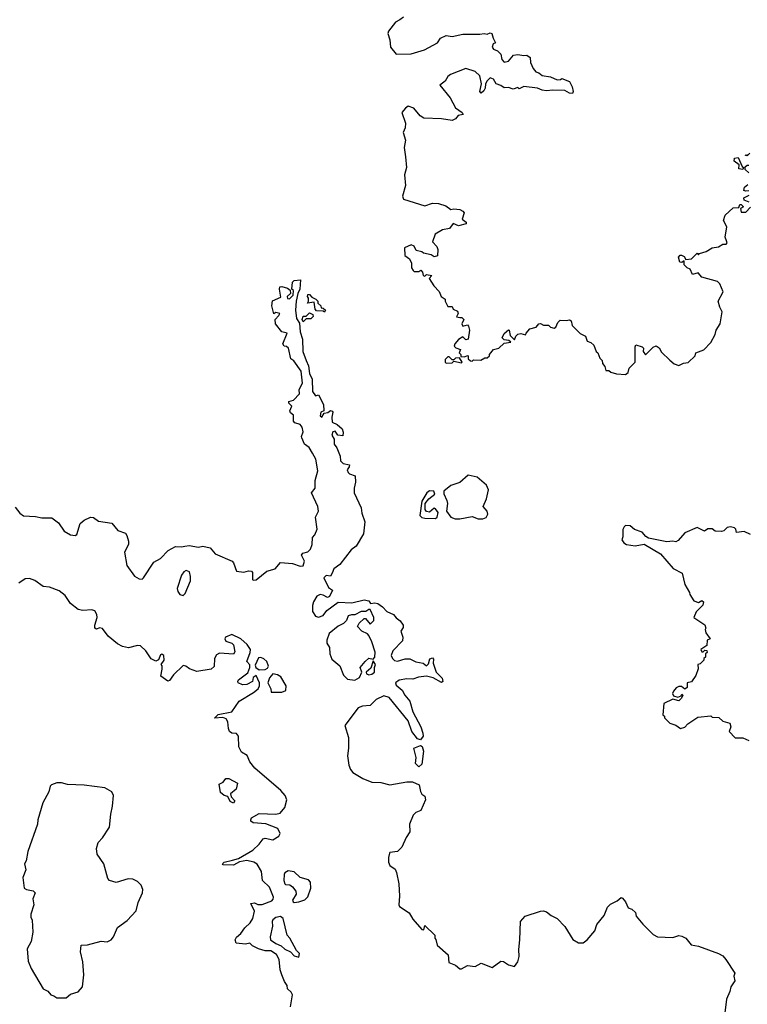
# Model space of a CAD drawing. Extents: x 2528705 to 2678277, y 911730 to 1023331.
# Tile 51 of 241: x 2606670 to 2611455, y 936771 to 943246. Entities that reach past the tile are written whole.
import ezdxf

# ---------------------------------------------------------------- set-up
doc = ezdxf.new("R2010")
doc.units = 0

msp = doc.modelspace()

# ---------------------------------------------------------------- linework, layer by layer
at = {"layer": '0CON20XD'}
for points in [[(2609195, 943263.8), (2609170, 943245)], [(2609170, 943245), (2609140.5, 943229.5), (2609095, 943170), (2609091.2, 943155), (2609104.3, 943114.3), (2609108, 943065), (2609145, 943020), (2609245, 943022.5), (2609333, 943047), (2609416.7, 943095), (2609437.5, 943125), (2609475, 943143.3), (2609515, 943136), (2609585, 943151.2), (2609695, 943150), (2609725, 943156), (2609745, 943150), (2609765, 943160), (2609775.7, 943155.7), (2609784, 943124), (2609800, 943095), (2609783.6, 943086.4), (2609776.7, 943065), (2609785, 943053.3), (2609812.5, 943042.5), (2609835, 943020), (2609841.2, 942985), (2609855, 942966.7), (2609885, 942974), (2609917.7, 943012.3), (2609945, 943017.5), (2609985, 943010), (2610005, 943013.3), (2610027.7, 942997.7), (2610030, 942965), (2610047.5, 942925), (2610065, 942902.5), (2610085, 942896.7), (2610105, 942878.8), (2610161.2, 942871.2), (2610205, 942850), (2610227, 942853), (2610235, 942860), (2610285, 942840), (2610304, 942805), (2610308.8, 942775), (2610305, 942760), (2610285, 942763.3), (2610255, 942780), (2610175, 942782.5), (2610135, 942777.5), (2610105, 942782.5), (2610075, 942796.7), (2609985, 942807.5), (2609955, 942792.5), (2609945, 942800), (2609915, 942790), (2609885, 942800), (2609855, 942797.5), (2609833.6, 942813.6), (2609803.9, 942823.9), (2609786.7, 942855), (2609765, 942863.8), (2609744.3, 942845), (2609733.8, 942825), (2609731.2, 942795), (2609722.3, 942777.7), (2609705, 942763.3), (2609696.7, 942775), (2609706.2, 942825), (2609697, 942877), (2609665, 942906.2), (2609605, 942924.2), (2609502.5, 942885), (2609485, 942872.5), (2609467.7, 942842.3), (2609432.5, 942815), (2609501.7, 942731.7), (2609535.9, 942665.9), (2609580, 942635), (2609587.5, 942622.5), (2609553.9, 942616.1), (2609536.4, 942593.6), (2609515, 942583.8), (2609445, 942593.8), (2609328.3, 942598.3), (2609303, 942613), (2609262.5, 942665), (2609225, 942676.7), (2609207.5, 942665), (2609183.3, 942635), (2609206.2, 942565), (2609204.2, 942535.8), (2609191.4, 942505), (2609206.9, 942455), (2609199.4, 942405), (2609206.5, 942343.5), (2609212.9, 942275), (2609200.8, 942225), (2609207.5, 942155), (2609188, 942085), (2609194, 942065), (2609335, 942022.5), (2609385, 942040), (2609425, 942037.5), (2609471.7, 942021.7), (2609505, 941997.5), (2609525, 942002.5), (2609565, 941997.5), (2609585, 941987.5), (2609593.3, 941975), (2609580, 941935), (2609606.7, 941915), (2609606.2, 941903.8), (2609555, 941891.2), (2609520, 941905), (2609497, 941873), (2609450, 941865), (2609403.3, 941835), (2609383.8, 941785), (2609412.5, 941755), (2609420, 941735), (2609416.7, 941693.3), (2609395, 941686.7), (2609375, 941700), (2609325, 941710), (2609315, 941720), (2609278.3, 941728.3), (2609265, 941757.5), (2609245, 941766.7), (2609200, 941745), (2609202.5, 941695), (2609233.6, 941673.6), (2609247.5, 941645), (2609247.5, 941615), (2609257, 941597), (2609265, 941590), (2609295, 941590), (2609308.3, 941598.3), (2609320, 941585), (2609323, 941563), (2609335, 941560), (2609345, 941570), (2609380, 941565), (2609362.5, 941545), (2609392.5, 941495), (2609428.3, 941458.3), (2609442.5, 941425), (2609467.5, 941407.5), (2609467.5, 941395), (2609485, 941360), (2609515, 941360), (2609521.7, 941341.7), (2609549.3, 941329.3), (2609552.5, 941315), (2609543, 941293), (2609565, 941287.5), (2609576.7, 941286.7), (2609590, 941275), (2609577.5, 941245), (2609585, 941230), (2609615, 941240), (2609621.7, 941231.7), (2609627.5, 941205), (2609620, 941145), (2609605, 941140), (2609585, 941160), (2609555, 941142.5), (2609532.5, 941115), (2609528.3, 941098.3), (2609538.3, 941088.3), (2609568.3, 941078.3), (2609560, 941055), (2609570, 941045), (2609571.7, 941031.7), (2609595, 941030), (2609615, 941037.5), (2609620, 941035), (2609620, 941015), (2609635, 941002.5), (2609645, 941000), (2609655, 941010), (2609703, 941007), (2609728.3, 941021.7), (2609745, 941022.5), (2609760, 941035), (2609760, 941045), (2609785, 941077.5), (2609820, 941085), (2609855, 941120), (2609900, 941125), (2609887, 941137), (2609855, 941140), (2609842.5, 941155), (2609855, 941182.5), (2609885, 941207.5), (2609890, 941205), (2609895, 941170), (2609925, 941140), (2609932.5, 941165), (2609945, 941177.5), (2609965, 941182.5), (2609997, 941173), (2610000, 941185), (2610025, 941212.5), (2610066.1, 941223.9), (2610083, 941247), (2610095, 941247.5), (2610115, 941236.7), (2610147, 941237), (2610160, 941225), (2610185, 941217.5), (2610196.4, 941223.6), (2610210, 941255), (2610225, 941270), (2610263, 941267), (2610285, 941272.5), (2610296.1, 941266.1), (2610303.3, 941235), (2610313.6, 941223.6), (2610355, 941182.5), (2610390, 941165), (2610402, 941132), (2610425, 941123.3), (2610446.7, 941105), (2610460, 941065), (2610472.5, 941055), (2610485, 941020), (2610500, 941005), (2610502.5, 940985), (2610517.5, 940965), (2610525, 940940), (2610545, 940940), (2610558.3, 940928.3), (2610595, 940916.7), (2610655, 940913.3)], [(2611471.7, 942368.3), (2611455, 942350), (2611440, 942355), (2611460, 942360)], [(2611425, 942260), (2611400, 942265), (2611401.7, 942291.7), (2611367.5, 942315), (2611370, 942335), (2611395, 942340), (2611421.7, 942281.7), (2611430, 942275), (2611425, 942260)], [(2611465, 942240), (2611441.7, 942261.7), (2611441.7, 942278.3), (2611455, 942290), (2611465, 942290)], [(2611465, 942120), (2611445, 942117.5), (2611433, 942123), (2611437.5, 942145), (2611458.3, 942161.7)], [(2611466.7, 942046.7), (2611435, 942060), (2611432.5, 942075), (2611468.3, 942091.7)], [(2610655, 940913.3), (2610672.5, 940925), (2610677.5, 940955), (2610718.1, 940995), (2610717.5, 941095), (2610722.5, 941107.5), (2610762.5, 941095), (2610772.5, 941085), (2610770, 941065), (2610785, 941042.5), (2610835, 941092.5), (2610855, 941102.5), (2610875, 941087.5), (2610890.5, 941060.5), (2610945, 941007.5), (2610975, 940982.5), (2611005, 940972.5), (2611035, 940987.5), (2611065, 940992.5), (2611112.5, 941035), (2611117.5, 941055), (2611170, 941075), (2611215.8, 941124.2), (2611243.3, 941175), (2611250, 941205), (2611276, 941245), (2611288.8, 941325), (2611273.3, 941355), (2611263.8, 941395), (2611297, 941457), (2611275, 941510), (2611260, 941525), (2611155, 941552.5), (2611131.7, 941581.7), (2611095, 941570), (2611080, 941605), (2611060, 941615), (2611040, 941635), (2611040, 941660), (2611025, 941650), (2611011.7, 941651.7), (2611002.5, 941685), (2611013, 941697), (2611023, 941697), (2611039.3, 941689.3), (2611050, 941670), (2611087, 941673), (2611125, 941710), (2611135, 941700), (2611141.7, 941708.3), (2611185, 941722.5), (2611225, 941746.7), (2611265, 941752.5), (2611295, 941770), (2611315, 941770), (2611321.7, 941778.3), (2611318.3, 941791.7), (2611308.8, 941815), (2611320, 941885), (2611297.5, 941925), (2611310, 941960), (2611361.7, 942008.3), (2611398.3, 942011.7), (2611405, 942030), (2611415, 942030), (2611430, 942015), (2611410, 942005), (2611415, 941980), (2611445, 941980), (2611477, 942013)], [(2606640.7, 940040.7), (2606670, 940000), (2606695, 939984.4), (2606775, 939979.4), (2606815, 939970), (2606880.3, 939970.3), (2606925, 939937.5), (2606962.2, 939882.2), (2607005, 939858.6), (2607035, 939854), (2607045, 939860), (2607067.8, 939932.2), (2607095, 939955.8), (2607135, 939974), (2607155, 939973.3), (2607188.8, 939948.8), (2607275, 939936), (2607315, 939886), (2607365, 939868.8), (2607373.8, 939855), (2607385.9, 939815.9), (2607386.1, 939793.9), (2607360, 939745), (2607375, 939657.5), (2607425, 939585.6), (2607455, 939568.5), (2607475, 939567.1), (2607484.2, 939575), (2607551.1, 939678.9), (2607596.9, 939703.1), (2607647.1, 939755), (2607695, 939782.5), (2607735, 939778.8), (2607756.9, 939783.1), (2607785, 939789.3), (2607845, 939777.5), (2607875, 939784.2), (2607921.9, 939771.9), (2607954.5, 939734.5), (2608066.2, 939685), (2608076.2, 939675), (2608095, 939618.8), (2608145, 939613.3), (2608175, 939622.5), (2608195, 939620), (2608201.7, 939611.7), (2608200, 939565), (2608205, 939560), (2608225, 939562.5), (2608295, 939620), (2608350, 939635), (2608384.4, 939675.6), (2608465, 939670.9), (2608515, 939651.5), (2608534.5, 939655.5), (2608543.3, 939685), (2608523.3, 939725), (2608532.9, 939737.1), (2608565, 939747.1), (2608582.9, 939765), (2608594.2, 939795), (2608595, 939840), (2608610.7, 939859.3), (2608625.8, 939895), (2608616, 939975), (2608634.2, 940015), (2608631.4, 940045), (2608588.8, 940135), (2608613.8, 940165), (2608612.9, 940215), (2608629.7, 940279.7), (2608616.9, 940355), (2608595.4, 940395.4), (2608573.4, 940433.4), (2608543.8, 940455), (2608526.1, 940496.1), (2608523.8, 940505), (2608534.2, 940535), (2608527.1, 940567.1), (2608515, 940583.3), (2608480, 940595), (2608470, 940605), (2608470, 940645), (2608451.7, 940661.7), (2608447.5, 940675), (2608460, 940705), (2608440, 940725), (2608440, 940735), (2608470, 940745), (2608510, 940785), (2608507.5, 940815), (2608530, 940855), (2608520, 940935), (2608473, 941003), (2608452.5, 941015), (2608437.5, 941085), (2608425, 941097.5), (2608410, 941100), (2608400, 941115), (2608430, 941185), (2608395, 941192.5), (2608353.3, 941245), (2608350, 941275), (2608375, 941300), (2608380, 941315), (2608355, 941320), (2608341.7, 941311.7), (2608328.8, 941365), (2608333.6, 941396.4), (2608387.5, 941422.5), (2608377.5, 941475), (2608380, 941490), (2608395, 941492.5), (2608431.7, 941481.7), (2608448.3, 941468.3), (2608450, 941445), (2608430, 941425), (2608431.7, 941411.7), (2608445, 941410), (2608467.5, 941435), (2608470, 941465), (2608460, 941475), (2608465, 941520), (2608475, 941530), (2608517.5, 941535), (2608513.3, 941475), (2608498.8, 941445), (2608487.5, 941395), (2608483.8, 941335), (2608490.7, 941280.7), (2608510, 941250), (2608513.9, 941193.9), (2608530, 941145), (2608531.2, 941065), (2608554.3, 941004.3), (2608569.3, 940969.3), (2608575, 940920), (2608593, 940883), (2608595, 940800), (2608615, 940772.5), (2608635, 940780), (2608668.8, 940715), (2608670, 940675), (2608650, 940665), (2608645, 940640), (2608657, 940633), (2608671.7, 940658.3), (2608697, 940663), (2608715, 940676.7), (2608725, 940672.5), (2608730, 940665), (2608723, 940633), (2608725, 940600), (2608757.5, 940585), (2608790, 940555), (2608796.4, 940533.6), (2608795, 940510), (2608763, 940513), (2608745, 940540), (2608730, 940535), (2608722.5, 940515), (2608737, 940487), (2608737.5, 940455), (2608755, 940430), (2608777.5, 940375), (2608780, 940345), (2608798.3, 940328.3), (2608838.3, 940318.3), (2608836.7, 940305), (2608823.3, 940286.7), (2608829.3, 940269.3), (2608839.3, 940259.3), (2608877, 940247), (2608879.2, 940205), (2608868.9, 940165), (2608869.5, 940135), (2608915, 940036.7), (2608920.3, 940000.3), (2608939.5, 939945), (2608931.2, 939865), (2608882.9, 939785), (2608849.5, 939760.5), (2608775, 939663.9), (2608736.2, 939633.8), (2608724.5, 939605.5)], [(2608675, 941322.5), (2608665, 941330), (2608621.7, 941331.7), (2608613, 941343), (2608607.5, 941387.5), (2608561.7, 941381.7), (2608570, 941395), (2608570, 941415), (2608562.5, 941425), (2608565, 941440), (2608575, 941440), (2608591.7, 941421.7), (2608618.3, 941408.3), (2608630, 941395), (2608631.7, 941381.7), (2608650, 941365), (2608651.7, 941351.7), (2608665, 941350), (2608680, 941335), (2608675, 941322.5)], [(2608535, 941260), (2608527.5, 941275), (2608533.6, 941296.4), (2608555, 941297.5), (2608575, 941317.5), (2608598.3, 941308.3), (2608600, 941295), (2608585, 941280), (2608555, 941280), (2608535, 941260)], [(2609475, 940987.5), (2609515, 940990), (2609525, 941000), (2609575, 940990), (2609580, 940995), (2609561.7, 941021.7), (2609535, 941020), (2609525, 941010), (2609515, 941010), (2609495, 941030), (2609485, 941030), (2609468.3, 941011.7), (2609467.5, 940995), (2609475, 940987.5)], [(2609685, 939962.9), (2609715, 939964), (2609738.3, 939971.7), (2609748.8, 939995), (2609743.8, 940013.8), (2609717.5, 940045), (2609740, 940095), (2609753.3, 940155), (2609740, 940185), (2609678.3, 940238.3), (2609618.3, 940251.7), (2609565, 940202.5), (2609505, 940182.5), (2609460, 940145), (2609458.3, 940128.3), (2609480, 940085), (2609482.5, 940065), (2609475.8, 940015), (2609505.8, 939975), (2609534.5, 939964.5), (2609565, 939964.4), (2609645, 939978.6), (2609685, 939962.9)], [(2609404.2, 939965.8), (2609415, 939973.8), (2609422, 940005), (2609405, 940030), (2609395, 940034), (2609365, 940006.9), (2609345, 940011.4), (2609337.1, 940025), (2609337.5, 940065), (2609360, 940095), (2609400, 940125), (2609392.5, 940145), (2609365, 940147.5), (2609346.7, 940135), (2609315, 940080), (2609300.6, 939985), (2609315, 939971.9), (2609335, 939968.9), (2609404.2, 939965.8)], [(2611475, 939860), (2611435, 939880), (2611383, 939873), (2611380, 939895), (2611370, 939905), (2611345, 939910), (2611323.3, 939906.7), (2611300, 939885), (2611285, 939880), (2611243, 939883), (2611225, 939897.5), (2611195, 939897.5), (2611173.6, 939883.6), (2611125, 939907.5), (2611045, 939871.2), (2610999.5, 939820.5), (2610985, 939812.5), (2610965, 939817.5), (2610925, 939812.5), (2610805, 939837.5), (2610787, 939847), (2610762.5, 939875), (2610714.1, 939894.1), (2610685, 939917.5), (2610655, 939920), (2610645, 939910), (2610637, 939893), (2610637.5, 939845), (2610630, 939825), (2610642.5, 939805), (2610660, 939795), (2610717, 939787), (2610777, 939797), (2610885, 939732.5), (2610967, 939637), (2611025.8, 939605.8), (2611045, 939532.5), (2611075, 939480), (2611076.7, 939465), (2611103.8, 939423.8), (2611135, 939413.3), (2611155, 939427.5), (2611167, 939417), (2611163.3, 939395), (2611118.3, 939351.7), (2611103.3, 939315), (2611175, 939267.5), (2611182.5, 939245), (2611177.5, 939235), (2611182.5, 939215), (2611210, 939175), (2611190, 939165), (2611188.3, 939131.7), (2611150, 939105), (2611155, 939090), (2611165, 939090), (2611175, 939100), (2611188.3, 939098.3), (2611190, 939085), (2611180, 939075), (2611180, 939055), (2611170, 939045), (2611170, 939035), (2611145, 939010), (2611130, 939005), (2611131.7, 938978.3), (2611117, 938933), (2611088.3, 938891.7), (2611060, 938885), (2611060, 938855), (2611045, 938842.5), (2611021.7, 938861.7), (2611005, 938860), (2610987, 938853), (2610969.3, 938830.7), (2610962.5, 938815), (2610970, 938800), (2610998.3, 938791.7), (2611020, 938800), (2611025, 938810), (2611030, 938805), (2611022.5, 938785), (2611005, 938767.5), (2610965, 938777.5), (2610905, 938750), (2610900, 938675), (2610910, 938665), (2610910, 938655), (2610945, 938620), (2610985, 938607.5), (2611015, 938583.8), (2611045, 938593.3), (2611063.6, 938616.4), (2611130.7, 938659.3), (2611215, 938667.5), (2611225, 938660), (2611267, 938657), (2611295, 938632.5), (2611339.3, 938619.3), (2611346.7, 938595), (2611336.7, 938565), (2611375, 938523.8), (2611425, 938522.5), (2611465, 938506.7)], [(2607745, 939460), (2607758, 939472), (2607793.1, 939555), (2607794, 939585), (2607786.7, 939615), (2607765, 939623.8), (2607748.8, 939615), (2607735, 939593.3), (2607705.7, 939505), (2607709.4, 939485), (2607722.5, 939465), (2607745, 939460)], [(2608069.5, 937719.5), (2608109.5, 937730.5), (2608204, 937785), (2608245, 937823.8), (2608270.8, 937859.2), (2608285, 937863.3), (2608335, 937853.3), (2608375, 937877.5), (2608383.3, 937895), (2608367, 937927), (2608288.3, 937958.3), (2608205, 937963.8), (2608190, 937975), (2608190, 937985), (2608195, 937996.7), (2608245, 938026), (2608355, 938021.9), (2608382.1, 938027.9), (2608414, 938066), (2608426.5, 938116.5), (2608416.7, 938145), (2608387.5, 938177.5), (2608216.7, 938325), (2608183.1, 938365), (2608165, 938406.2), (2608128.8, 938428.8), (2608112, 938465), (2608110, 938535), (2608095, 938552.9), (2608065, 938554.3), (2608050.8, 938565), (2608042.5, 938585), (2608038.5, 938628.5), (2608028.9, 938648.9), (2608005, 938657.1), (2607951.7, 938651.7), (2607975, 938676.9), (2608065, 938693.8), (2608113.8, 938765), (2608208.3, 938821.7), (2608237.5, 938845), (2608246.7, 938865), (2608246.7, 938885), (2608225, 938932.5), (2608205, 938920), (2608200, 938895), (2608163.3, 938875), (2608135, 938871.5), (2608107.5, 938885), (2608104.4, 938895), (2608110, 938905), (2608169.4, 938950.6), (2608183.8, 938985), (2608182.5, 939002.5), (2608163.3, 939025), (2608186.7, 939085), (2608188, 939105), (2608165, 939138), (2608123.3, 939175), (2608065, 939203.8), (2608023.8, 939185), (2608018.8, 939175), (2608025, 939160), (2608065, 939146.7), (2608076.1, 939136.1), (2608085, 939090), (2608075, 939073.3), (2607985, 939080), (2607965, 939070), (2607951.1, 939045), (2607948, 938992), (2607930, 938975), (2607835, 938960), (2607786.9, 938976.9), (2607762.5, 938995), (2607745, 939000), (2607681.5, 938938.5), (2607655, 938900), (2607645, 938896.7), (2607598.3, 938928.3), (2607606.7, 938975), (2607606.4, 938996.4), (2607600, 939005), (2607620, 939035), (2607617.5, 939065), (2607605, 939073.3), (2607595, 939070), (2607582.5, 939037.5), (2607565, 939027.5), (2607535, 939043.3), (2607500, 939095), (2607465, 939127.5), (2607445, 939131.5), (2607385, 939115.6), (2607345, 939124.5), (2607312.4, 939142.4), (2607252.2, 939192.2), (2607215, 939243.3), (2607195, 939246.2), (2607175, 939237.5), (2607163.8, 939243.8), (2607163.3, 939265), (2607178.8, 939315), (2607178, 939335), (2607165, 939358), (2607145.5, 939365.5), (2607085, 939360), (2607055, 939366.9), (2607005, 939407.5), (2606969.5, 939459.5), (2606929.7, 939489.7), (2606865, 939514.5), (2606825, 939519.1), (2606768.7, 939558.7), (2606735, 939572.1), (2606705, 939570), (2606665, 939541.2)], [(2608724.5, 939605.5), (2608715, 939586.2), (2608685, 939590.8), (2608670, 939575), (2608701.7, 939511.7), (2608727.5, 939495), (2608706.7, 939453.3), (2608695, 939446.2), (2608665, 939462.5), (2608645, 939465.7), (2608625, 939454.2), (2608603.1, 939416.9), (2608595.5, 939394.5), (2608594.6, 939355), (2608615, 939322.5), (2608635, 939316.2), (2608665, 939328), (2608689.2, 939360.8), (2608765, 939415.8), (2608855, 939412.2), (2608935, 939431.1), (2608966.7, 939425), (2608977.5, 939407.5), (2609005, 939411.2), (2609025, 939406.2), (2609055, 939386), (2609085, 939353.3), (2609127.5, 939335), (2609145, 939312.5), (2609173, 939293), (2609192.5, 939265), (2609191.7, 939248.3), (2609177.5, 939225), (2609190, 939185), (2609188, 939162), (2609124.2, 939095), (2609114, 939065), (2609121.2, 939045), (2609135, 939032.5), (2609155, 939026.9), (2609205, 939041.9), (2609235, 939041.9), (2609275, 939024.2), (2609323.6, 939013.6), (2609345, 938997.5), (2609359.5, 939010.5), (2609367, 939043), (2609385, 939050), (2609391.7, 939041.7), (2609390, 939015), (2609409.2, 938955), (2609447.5, 938915), (2609452.5, 938895), (2609445, 938887.5), (2609388.8, 938918.8), (2609345, 938928.8), (2609292.3, 938922.3), (2609255, 938909.4), (2609215, 938912.2), (2609165, 938902.5), (2609140.8, 938885), (2609145, 938868.8), (2609185.9, 938835.9), (2609202, 938805), (2609235.6, 938765.6), (2609255, 938693.8), (2609307.1, 938595), (2609321.4, 938555), (2609322.5, 938535), (2609305, 938510), (2609285, 938516.7), (2609248.8, 938565), (2609225, 938636.2), (2609099.5, 938789.5), (2609065, 938799.4), (2609014.7, 938775.3), (2608975, 938735.8), (2608925, 938732.2), (2608895, 938720), (2608808.2, 938605), (2608831.5, 938525), (2608832.9, 938455), (2608825.6, 938405), (2608834.7, 938344.7), (2608845.5, 938315.5), (2608860, 938295), (2608926.2, 938255), (2608985, 938232.9), (2609045, 938230), (2609105, 938214.3), (2609215, 938234.2), (2609253.6, 938233.6), (2609297.5, 938215), (2609305, 938170), (2609313.6, 938153.6), (2609335, 938140), (2609338.8, 938115), (2609307.5, 938045), (2609275, 938032.5), (2609257.5, 938015), (2609233.9, 937956.1), (2609236.2, 937905), (2609211.2, 937868.8), (2609182.9, 937805), (2609155, 937776), (2609105, 937770), (2609101.2, 937765), (2609094.5, 937735.5), (2609095.8, 937705), (2609105, 937684), (2609140.3, 937660.3), (2609148.5, 937638.5), (2609163.8, 937563.8), (2609167.8, 937482.2), (2609163.1, 937425), (2609168.6, 937415), (2609231.7, 937371.7), (2609255, 937330), (2609315, 937262.5), (2609328.3, 937261.7), (2609335, 937290), (2609400, 937225), (2609400, 937205), (2609407, 937197), (2609415, 937160), (2609487, 937097), (2609492.5, 937045), (2609535, 937027.5), (2609565, 937004), (2609575.7, 937004.3), (2609615, 937026.7), (2609665, 937018.8), (2609705, 937041.2), (2609776.1, 937013.9), (2609835, 937053.8), (2609851.7, 937051.7), (2609885, 937030), (2609925, 937020), (2609945, 937050), (2609953.8, 937085), (2609951.7, 937131.7), (2609960, 937195), (2609963.4, 937316.6), (2609995, 937351.4), (2610095.9, 937384.1), (2610115, 937385.8), (2610135, 937378.6), (2610165, 937354.4), (2610204, 937335), (2610255, 937282), (2610306.8, 937196.8), (2610345.4, 937175.4), (2610375, 937175.6), (2610401.9, 937195), (2610452.5, 937255), (2610464.4, 937295), (2610514, 937355), (2610535, 937408.8), (2610555, 937430), (2610598.3, 937451.7), (2610625, 937473.3), (2610635, 937470), (2610653.8, 937445), (2610672.5, 937405), (2610696.1, 937396.1), (2610720, 937375), (2610725, 937350), (2610767.7, 937297.7), (2610835, 937230), (2610864.1, 937214.1), (2610965, 937210), (2611005, 937223.3), (2611025, 937218.8), (2611050, 937205), (2611085, 937162), (2611135, 937154), (2611265, 937105.8), (2611295, 937088.8), (2611313.3, 937065), (2611372.5, 936975), (2611366.7, 936955), (2611372.5, 936925), (2611346.2, 936885), (2611340.8, 936855), (2611317.8, 936805), (2611306.7, 936715)], [(2608875, 938902.5), (2608905, 938920), (2608920, 938955), (2608910, 938985), (2608942.5, 939025), (2608965, 939047.5), (2608995, 939040), (2609005.9, 939054.1), (2609007, 939087), (2608986.7, 939155), (2608967, 939197), (2608958.3, 939208.3), (2608920, 939225), (2608892.5, 939255), (2608901.7, 939278.3), (2608935, 939307.5), (2608945, 939307.5), (2608975, 939270), (2609000, 939295), (2609000, 939315), (2608975, 939367.5), (2608965, 939367.5), (2608946.4, 939353.6), (2608915, 939353.3), (2608875, 939332.5), (2608853, 939333), (2608830, 939325), (2608820, 939295), (2608800, 939275), (2608765, 939257.5), (2608705, 939210), (2608690, 939165), (2608690, 939145), (2608707, 939117), (2608710, 939075), (2608721.7, 939041.7), (2608776.1, 938996.1), (2608800, 938935), (2608825, 938910), (2608875, 938902.5)], [(2608245, 938970), (2608285, 938973.8), (2608298.6, 938981.4), (2608305.7, 938994.3), (2608295.7, 939025), (2608275, 939042.9), (2608255, 939050.8), (2608240.8, 939049.2), (2608218.3, 939001.7), (2608222.5, 938985), (2608245, 938970)], [(2608965, 938936.7), (2608985, 938941.2), (2609003.3, 938955), (2609002.5, 938985), (2609008.8, 939005), (2608995, 939030), (2608978.3, 938981.7), (2608947.5, 938955), (2608950, 938945), (2608965, 938936.7)], [(2608395, 938823.3), (2608420, 938835), (2608423.3, 938865), (2608387.5, 938925), (2608365, 938938.6), (2608335, 938943.3), (2608313, 938917), (2608301.2, 938885), (2608322.5, 938845), (2608323.9, 938823.9), (2608395, 938823.3)], [(2609295, 938333.8), (2609273.8, 938355), (2609277.5, 938395), (2609262.5, 938455), (2609305, 938472.5), (2609316.1, 938466.1), (2609326.2, 938435), (2609315, 938350), (2609295, 938333.8)], [(2606975, 936812.5), (2607003.3, 936836.7), (2607055, 936852.5), (2607083.3, 936885), (2607091.9, 936965), (2607085, 937050), (2607068.8, 937115), (2607075, 937160), (2607115, 937162.5), (2607205, 937185.4), (2607245, 937182.8), (2607272.5, 937195), (2607287.5, 937215), (2607313.5, 937276.5), (2607377.7, 937322.3), (2607435.5, 937385), (2607449.7, 937440.3), (2607477.9, 937505), (2607479.2, 937525), (2607468.5, 937555), (2607445, 937578.8), (2607415, 937594.6), (2607383.4, 937596.6), (2607305, 937573.1), (2607260, 937585), (2607248.6, 937598.6), (2607222.5, 937695), (2607179.1, 937759.1), (2607175.6, 937795), (2607185.6, 937834.4), (2607215, 937866), (2607261.2, 937935), (2607268.9, 938021.1), (2607281.2, 938075), (2607287.5, 938145), (2607275, 938167.5), (2607230, 938195), (2607095, 938212.5), (2606985, 938217.5), (2606945, 938227.5), (2606915, 938227.5), (2606880, 938215), (2606870, 938205), (2606861.7, 938168.3), (2606822.5, 938095), (2606790, 937985), (2606787.5, 937955), (2606722.5, 937775), (2606712.5, 937715), (2606702.5, 937695), (2606710, 937655), (2606690, 937605), (2606700, 937535), (2606715, 937526.2), (2606757.7, 937517.7), (2606772.5, 937505), (2606757.5, 937465), (2606762.5, 937425), (2606743, 937363), (2606742.5, 937345), (2606752.5, 937325), (2606756.7, 937245), (2606746.2, 937185), (2606720, 937135), (2606726, 937055), (2606745.8, 937005.8), (2606825, 936872.5), (2606855, 936857.5), (2606875, 936832.5), (2606895, 936827.5), (2606915, 936812.5), (2606975, 936812.5)], [(2608075, 938093.8), (2608053.8, 938105), (2608038.3, 938138.3), (2608015, 938143.3), (2607991.2, 938165), (2607982.3, 938217.7), (2608007.7, 938232.3), (2608025, 938256.7), (2608045, 938256.2), (2608102.5, 938225), (2608094.1, 938185.9), (2608056.7, 938155), (2608060, 938135), (2608085, 938110), (2608075, 938093.8)], [(2608451.4, 936755), (2608463, 936833), (2608455, 936850), (2608431.7, 936871.7), (2608430, 936895), (2608411.2, 936921.2), (2608393.3, 936965), (2608383, 936997), (2608376.7, 937065), (2608359.3, 937099.3), (2608321.7, 937121.7), (2608285, 937122.5), (2608240, 937135), (2608200, 937155), (2608182.5, 937172.5), (2608155, 937167.5), (2608094.1, 937174.1), (2608088, 937195), (2608095, 937212.5), (2608125, 937236.2), (2608150, 937275), (2608185, 937306.2), (2608204, 937335), (2608213.6, 937383.6), (2608190, 937435), (2608215, 937437.5), (2608235, 937426.7), (2608265, 937428), (2608328.8, 937451.2), (2608338, 937462), (2608338.8, 937475), (2608312.3, 937542.3), (2608266, 937585), (2608261.2, 937645), (2608232.1, 937692.1), (2608208.8, 937705), (2608163.2, 937716.8), (2608115, 937708.8), (2608075, 937685.8), (2608008.3, 937688.3), (2608003.3, 937695), (2608015, 937706.7), (2608069.5, 937719.5)], [(2608475, 937440), (2608505, 937444.3), (2608545, 937457.5), (2608565, 937478.8), (2608585.5, 937535.5), (2608583.2, 937573.2), (2608568.7, 937588.7), (2608513.9, 937603.9), (2608475, 937643.3), (2608435, 937648), (2608414.3, 937635.7), (2608410, 937625), (2608406.7, 937585), (2608413.6, 937563.6), (2608418.3, 937558.3), (2608446.1, 937556.1), (2608465, 937543.3), (2608486.7, 937515), (2608487.5, 937495), (2608463.3, 937455), (2608467.5, 937445), (2608475, 937440)], [(2608505, 937080), (2608510, 937105), (2608490, 937125), (2608446.7, 937205), (2608430, 937225), (2608402.5, 937335), (2608385, 937348.8), (2608355, 937342.5), (2608335, 937326.2), (2608331.2, 937315), (2608332.5, 937285), (2608317.5, 937215), (2608320, 937195), (2608355, 937170), (2608390, 937155), (2608413, 937133), (2608450, 937115), (2608475, 937090), (2608505, 937080)]]:
    msp.add_lwpolyline(points, dxfattribs=at)

doc.saveas('drawing.dxf')
